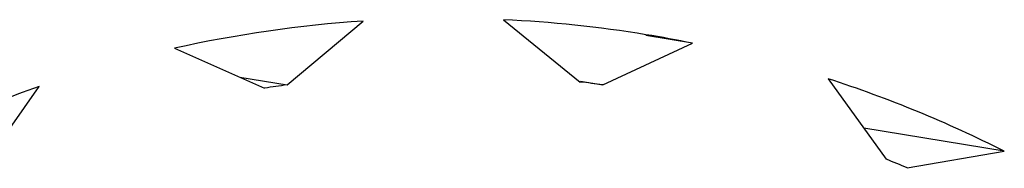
# Model space of a CAD drawing. Header units: millimetres. Extents: x 0 to 1750, y -1720 to 477.
# Tile 82 of 256: x 325.202 to 326.523, y -845.174 to -844.975. Entities that reach past the tile are written whole.
import ezdxf

# ---------------------------------------------------------------- set-up
doc = ezdxf.new("R2010")
doc.units = ezdxf.units.MM
doc.header["$LTSCALE"] = 92.51
doc.layers.add('101300561_14DXF_CONTINUOUS_LINE', color=7, linetype='CONTINUOUS')
doc.layers.add('101300561_DXF_CONTINUOUS_LINE', color=7, linetype='CONTINUOUS')

msp = doc.modelspace()

# ---------------------------------------------------------------- linework, layer by layer
at = {"layer": '101300561_14DXF_CONTINUOUS_LINE'}
for p, q in [((325.5606, -845.0627), (325.6628, -844.9773)), ((325.8513, -844.9754), (325.9542, -845.0588)), ((325.9844, -845.0626), (326.1047, -845.0068)), ((326.1047, -845.0068), (326.0422, -844.9965)), ((325.4096, -845.0136), (325.5304, -845.0671)), ((325.4972, -845.0524), (325.5606, -845.0627)), ((325.9544, -845.0577), (325.9844, -845.0626)), ((326.287, -845.0545), (326.365, -845.1623)), ((325.1508, -845.1743), (325.2278, -845.065)), ((326.5235, -845.1515), (326.3349, -845.1207)), ((326.3932, -845.1738), (326.5235, -845.1515))]:
    msp.add_line(p, q, dxfattribs=at)
for centre, radius, start, end in [((325.7743, -846.6518), 1.6783, 93.8105, 102.551), ((325.7735, -846.6436), 1.67, 80.7339, 87.3318), ((325.7737, -846.6421), 1.6685, 78.5557, 80.7308), ((325.7733, -846.6444), 1.5959, 82.3983, 83.4922), ((325.7715, -846.6482), 1.675, 63.3238, 72.0755), ((325.7797, -846.6676), 1.695, 109.0004, 117.6834), ((325.7736, -846.6514), 1.6029, 97.6354, 98.7261), ((325.7721, -846.6481), 1.5998, 67.1536, 68.2457)]:
    msp.add_arc(centre, radius, start, end, dxfattribs=at)
at = {"layer": '101300561_DXF_CONTINUOUS_LINE'}
for p, q in [((325.5606, -845.0627), (325.6628, -844.9773)), ((325.8513, -844.9754), (325.9542, -845.0588)), ((325.9844, -845.0626), (326.1047, -845.0068)), ((325.4096, -845.0136), (325.5304, -845.0671)), ((325.4972, -845.0524), (325.5606, -845.0627)), ((326.287, -845.0545), (326.365, -845.1623)), ((325.1508, -845.1743), (325.2278, -845.065)), ((326.5235, -845.1515), (326.3349, -845.1207)), ((326.3932, -845.1738), (326.5235, -845.1515))]:
    msp.add_line(p, q, dxfattribs=at)
for centre, radius, start, end in [((325.7743, -846.6518), 1.6783, 93.8105, 102.551), ((325.7735, -846.6436), 1.67, 80.7339, 87.3318), ((325.7737, -846.6421), 1.6685, 78.5557, 80.7308), ((325.7733, -846.6444), 1.5959, 82.3983, 83.4922), ((325.7715, -846.6482), 1.675, 63.3238, 72.0755), ((325.7797, -846.6676), 1.695, 109.0004, 117.6834), ((325.7736, -846.6514), 1.6029, 97.6354, 98.7261), ((325.7721, -846.6481), 1.5998, 67.1536, 68.2457)]:
    msp.add_arc(centre, radius, start, end, dxfattribs=at)

doc.saveas('drawing.dxf')
